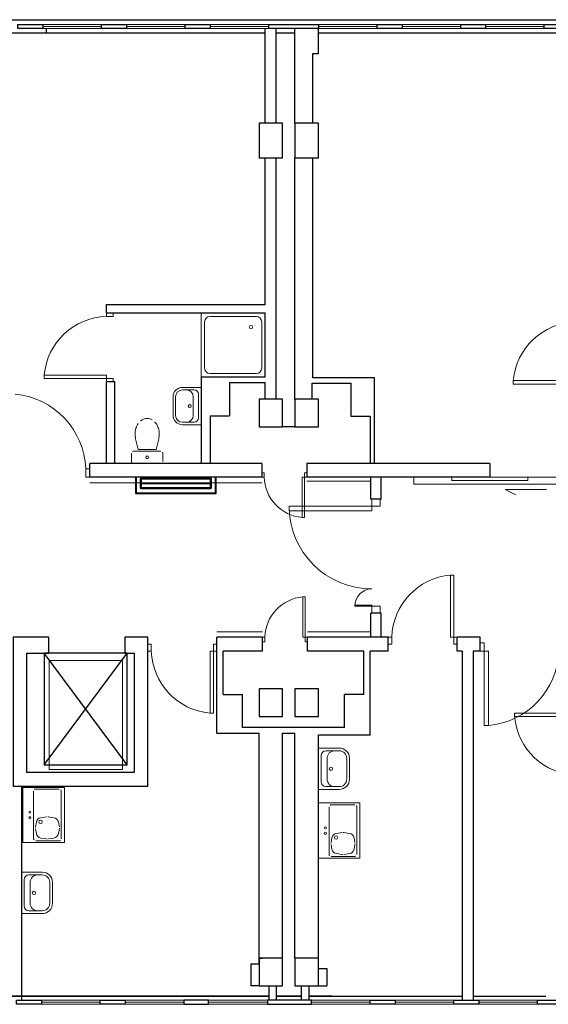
# Model space of a CAD drawing. Header units: millimetres. Extents: x 6612728327 to 6612744462, y 5733542327 to 5733552841.
# Tile 37 of 123: x 6612734967 to 6612735732, y 5733546298 to 5733547725. Entities that reach past the tile are written whole.
import ezdxf

# ---------------------------------------------------------------- set-up
doc = ezdxf.new("R2010")
doc.units = ezdxf.units.MM
doc.header["$MEASUREMENT"] = 0
doc.header["$XCLIPFRAME"] = 0
for name, color, linetype in [('!!!!_SCIANY GRUBE', 7, 'Continuous'), ('A-ARM', 7, 'Continuous'), ('dwa_barierki', 7, 'Continuous'), ('dwa_DRZWI', 7, 'Continuous'), ('INST_CO', 7, 'Continuous'), ('STOLARKAOKIENNA', 7, 'Continuous'), ('WIDOK', 7, 'Continuous'), ('WYPOSAZ', 7, 'Continuous')]:
    doc.layers.add(name, color=color, linetype=linetype)
picture_1 = doc.add_image_def('image1.jpg', size_in_pixel=(216, 320))

msp = doc.modelspace()

# ---------------------------------------------------------------- linework, layer by layer
at = {"layer": '!!!!_SCIANY GRUBE', "color": 7, "lineweight": 30}
for p, q in [((6612735005.516483, 5733547711.844687), (6612735005.516483, 5733547705.844687)), ((6612735005.516483, 5733547711.844687), (6612735005.516483, 5733547705.844687)), ((6612735322.516483, 5733547574.844686), (6612735322.516483, 5733547711.844687)), ((6612735322.516483, 5733547574.844686), (6612735322.516483, 5733547711.844687)), ((6612735338.516483, 5733547574.844686), (6612735338.516483, 5733547711.844687)), ((6612735338.516483, 5733547574.844686), (6612735338.516483, 5733547711.844687)), ((6612735365.516484, 5733547574.844686), (6612735365.516484, 5733547711.844687)), ((6612735365.516484, 5733547574.844686), (6612735365.516484, 5733547711.844687)), ((6612735399.516484, 5733547675.844687), (6612735399.516484, 5733547711.844687)), ((6612735399.516484, 5733547675.844687), (6612735399.516484, 5733547711.844687)), ((6612735005.516483, 5733547705.844687), (6612735015.516483, 5733547705.844687)), ((6612735005.516483, 5733547705.844687), (6612735015.516483, 5733547705.844687)), ((6612735391.516484, 5733547574.844686), (6612735391.516484, 5733547675.844687)), ((6612735391.516484, 5733547675.844687), (6612735399.516484, 5733547675.844687)), ((6612735391.516484, 5733547574.844686), (6612735391.516484, 5733547675.844687)), ((6612735391.516484, 5733547675.844687), (6612735399.516484, 5733547675.844687)), ((6612735322.516483, 5733547311.844687), (6612735322.516483, 5733547524.844686)), ((6612735322.516483, 5733547311.844687), (6612735322.516483, 5733547524.844686)), ((6612735338.516483, 5733547174.844686), (6612735338.516483, 5733547524.844686)), ((6612735338.516483, 5733547174.844686), (6612735338.516483, 5733547524.844686)), ((6612735365.516484, 5733547174.844686), (6612735365.516484, 5733547524.844686)), ((6612735365.516484, 5733547174.844686), (6612735365.516484, 5733547524.844686)), ((6612735391.516484, 5733547205.844686), (6612735391.516484, 5733547524.844686)), ((6612735391.516484, 5733547205.844686), (6612735391.516484, 5733547524.844686)), ((6612735322.516483, 5733547206.844686), (6612735322.516483, 5733547299.844687)), ((6612735322.516483, 5733547206.844686), (6612735322.516483, 5733547299.844687)), ((6612735229.516483, 5733547206.844686), (6612735229.516483, 5733547081.844686)), ((6612735322.516483, 5733547206.844686), (6612735229.516483, 5733547206.844686)), ((6612735229.516483, 5733547206.844686), (6612735229.516483, 5733547081.844686)), ((6612735322.516483, 5733547206.844686), (6612735229.516483, 5733547206.844686)), ((6612735270.516483, 5733547198.844687), (6612735270.516483, 5733547150.844686)), ((6612735270.516483, 5733547198.844687), (6612735322.516483, 5733547198.844687)), ((6612735270.516483, 5733547198.844687), (6612735270.516483, 5733547150.844686)), ((6612735270.516483, 5733547198.844687), (6612735322.516483, 5733547198.844687)), ((6612735322.516483, 5733547206.844686), (6612735285.516484, 5733547206.844686)), ((6612735322.516483, 5733547206.844686), (6612735285.516484, 5733547206.844686)), ((6612735322.516483, 5733547175.844686), (6612735322.516483, 5733547198.844687)), ((6612735322.516483, 5733547175.844686), (6612735322.516483, 5733547198.844687)), ((6612735390.516484, 5733547174.844686), (6612735390.516484, 5733547197.844686)), ((6612735390.516484, 5733547197.844686), (6612735446.277405, 5733547197.844686)), ((6612735390.516484, 5733547174.844686), (6612735390.516484, 5733547197.844686)), ((6612735390.516484, 5733547197.844686), (6612735446.277405, 5733547197.844686)), ((6612735480.516484, 5733547205.844686), (6612735391.516484, 5733547205.844686)), ((6612735434.516483, 5733547205.844686), (6612735391.516484, 5733547205.844686)), ((6612735480.516484, 5733547205.844686), (6612735391.516484, 5733547205.844686)), ((6612735434.516483, 5733547205.844686), (6612735391.516484, 5733547205.844686)), ((6612735446.277405, 5733547197.844686), (6612735446.277405, 5733547149.844686)), ((6612735446.277405, 5733547197.844686), (6612735446.277405, 5733547149.844686)), ((6612735480.516484, 5733547081.844686), (6612735480.516484, 5733547205.844686)), ((6612735480.516484, 5733547081.844686), (6612735480.516484, 5733547205.844686)), ((6612735242.516483, 5733547150.844686), (6612735242.516483, 5733547081.844686)), ((6612735242.516483, 5733547150.844686), (6612735270.516483, 5733547150.844686)), ((6612735242.516483, 5733547150.844686), (6612735242.516483, 5733547081.844686)), ((6612735242.516483, 5733547150.844686), (6612735270.516483, 5733547150.844686)), ((6612735474.277405, 5733547149.844686), (6612735446.277405, 5733547149.844686)), ((6612735474.277405, 5733547149.844686), (6612735446.277405, 5733547149.844686)), ((6612735474.277405, 5733547149.844686), (6612735474.277405, 5733547081.844686)), ((6612735474.277405, 5733547149.844686), (6612735474.277405, 5733547081.844686)), ((6612735475.516484, 5733547029.844685), (6612735475.516484, 5733547061.844686)), ((6612735490.516484, 5733547029.844685), (6612735490.516484, 5733547061.844686)), ((6612735475.516484, 5733546829.844686), (6612735475.516484, 5733546864.844685)), ((6612735490.516484, 5733546829.844686), (6612735490.516484, 5733546864.844685)), ((6612735252.516483, 5733546690.844685), (6612735252.516483, 5733546809.844685)), ((6612735252.516483, 5733546690.844685), (6612735252.516483, 5733546809.844685)), ((6612735261.755563, 5733546746.844685), (6612735261.755563, 5733546809.844685)), ((6612735261.755563, 5733546746.844685), (6612735261.755563, 5733546809.844685)), ((6612735465.308125, 5733546746.844685), (6612735465.308125, 5733546809.844685)), ((6612735465.308125, 5733546746.844685), (6612735465.308125, 5733546809.844685)), ((6612735474.516484, 5733546699.844685), (6612735474.516484, 5733546809.844685)), ((6612735474.516484, 5733546687.844686), (6612735474.516484, 5733546809.844685)), ((6612735607.516484, 5733546809.844685), (6612735607.516484, 5733546303.844685)), ((6612735607.516484, 5733546809.844685), (6612735607.516484, 5733546303.844685)), ((6612735623.516484, 5733546809.844685), (6612735623.516484, 5733546303.844685)), ((6612735623.516484, 5733546809.844685), (6612735623.516484, 5733546303.844685)), ((6612735261.755563, 5733546746.844685), (6612735289.755563, 5733546746.844685)), ((6612735261.755563, 5733546746.844685), (6612735289.755563, 5733546746.844685)), ((6612735289.755563, 5733546698.844686), (6612735289.755563, 5733546746.844685)), ((6612735289.755563, 5733546698.844686), (6612735289.755563, 5733546746.844685)), ((6612735437.308125, 5733546698.844686), (6612735437.308125, 5733546746.844685)), ((6612735465.308125, 5733546746.844685), (6612735437.308125, 5733546746.844685)), ((6612735437.308125, 5733546698.844686), (6612735437.308125, 5733546746.844685)), ((6612735465.308125, 5733546746.844685), (6612735437.308125, 5733546746.844685)), ((6612735437.308125, 5733546698.844686), (6612735289.755563, 5733546698.844686)), ((6612735437.308125, 5733546698.844686), (6612735289.755563, 5733546698.844686)), ((6612735252.516483, 5733546690.844685), (6612735313.516484, 5733546690.844685)), ((6612735252.516483, 5733546690.844685), (6612735313.516484, 5733546690.844685)), ((6612735347.516484, 5733546690.844685), (6612735365.516484, 5733546690.844685)), ((6612735347.516484, 5733546364.844685), (6612735347.516484, 5733546690.844685)), ((6612735347.516484, 5733546690.844685), (6612735365.516484, 5733546690.844685)), ((6612735347.516484, 5733546364.844685), (6612735347.516484, 5733546690.844685)), ((6612735365.516484, 5733546364.844685), (6612735365.516484, 5733546690.844685)), ((6612735365.516484, 5733546364.844685), (6612735365.516484, 5733546690.844685)), ((6612735474.516484, 5733546687.844686), (6612735399.516484, 5733546687.844686)), ((6612735474.516484, 5733546687.844686), (6612735399.516484, 5733546687.844686)), ((6612735301.516484, 5733546355.844685), (6612735301.516484, 5733546324.844684)), ((6612735313.516484, 5733546355.844685), (6612735301.516484, 5733546355.844685)), ((6612735301.516484, 5733546355.844685), (6612735301.516484, 5733546324.844684)), ((6612735313.516484, 5733546355.844685), (6612735301.516484, 5733546355.844685)), ((6612735313.516484, 5733546364.844685), (6612735318.516484, 5733546364.844685)), ((6612735313.516484, 5733546355.844685), (6612735313.516484, 5733546364.844685)), ((6612735313.516484, 5733546364.844685), (6612735318.516484, 5733546364.844685)), ((6612735313.516484, 5733546355.844685), (6612735313.516484, 5733546364.844685)), ((6612735399.516484, 5733546349.844685), (6612735411.516483, 5733546349.844685)), ((6612735399.516484, 5733546349.844685), (6612735411.516483, 5733546349.844685)), ((6612735411.516483, 5733546349.844685), (6612735411.516483, 5733546324.844684)), ((6612735411.516483, 5733546349.844685), (6612735411.516483, 5733546324.844684)), ((6612735313.516484, 5733546324.844684), (6612735301.516484, 5733546324.844684)), ((6612735313.516484, 5733546324.844684), (6612735301.516484, 5733546324.844684)), ((6612735327.516483, 5733546324.844684), (6612735327.516483, 5733546303.844685)), ((6612735327.516483, 5733546324.844684), (6612735327.516483, 5733546303.844685)), ((6612735338.516483, 5733546324.844684), (6612735338.516483, 5733546303.844685)), ((6612735338.516483, 5733546324.844684), (6612735338.516483, 5733546303.844685)), ((6612735374.516484, 5733546324.844684), (6612735374.516484, 5733546303.844685)), ((6612735374.516484, 5733546324.844684), (6612735374.516484, 5733546303.844685)), ((6612735385.516484, 5733546324.844684), (6612735385.516484, 5733546303.844685)), ((6612735385.516484, 5733546324.844684), (6612735385.516484, 5733546303.844685)), ((6612735399.516484, 5733546324.844684), (6612735411.516483, 5733546324.844684)), ((6612735399.516484, 5733546324.844684), (6612735411.516483, 5733546324.844684))]:
    msp.add_line(p, q, dxfattribs=at)
for points in [[(6612735000.516483, 5733547711.844687), (6612734964.516483, 5733547711.844687), (6612734964.516483, 5733547717.844687), (6612735000.516483, 5733547717.844687)], [(6612735000.516483, 5733547711.844687), (6612734964.516483, 5733547711.844687), (6612734964.516483, 5733547717.844687), (6612735000.516483, 5733547717.844687)], [(6612735121.516483, 5733547711.844687), (6612735085.516483, 5733547711.844687), (6612735085.516483, 5733547717.844687), (6612735121.516483, 5733547717.844687)], [(6612735121.516483, 5733547711.844687), (6612735085.516483, 5733547711.844687), (6612735085.516483, 5733547717.844687), (6612735121.516483, 5733547717.844687)], [(6612735242.516483, 5733547711.844687), (6612735206.516483, 5733547711.844687), (6612735206.516483, 5733547717.844687), (6612735242.516483, 5733547717.844687)], [(6612735242.516483, 5733547711.844687), (6612735206.516483, 5733547711.844687), (6612735206.516483, 5733547717.844687), (6612735242.516483, 5733547717.844687)], [(6612735399.516484, 5733547711.844687), (6612735327.516483, 5733547711.844687), (6612735327.516483, 5733547717.844687), (6612735399.516484, 5733547717.844687)], [(6612735399.516484, 5733547711.844687), (6612735327.516483, 5733547711.844687), (6612735327.516483, 5733547717.844687), (6612735399.516484, 5733547717.844687)], [(6612735520.516484, 5733547711.844687), (6612735484.516484, 5733547711.844687), (6612735484.516484, 5733547717.844687), (6612735520.516484, 5733547717.844687)], [(6612735520.516484, 5733547711.844687), (6612735484.516484, 5733547711.844687), (6612735484.516484, 5733547717.844687), (6612735520.516484, 5733547717.844687)], [(6612735641.516484, 5733547711.844687), (6612735605.516484, 5733547711.844687), (6612735605.516484, 5733547717.844687), (6612735641.516484, 5733547717.844687)], [(6612735641.516484, 5733547711.844687), (6612735605.516484, 5733547711.844687), (6612735605.516484, 5733547717.844687), (6612735641.516484, 5733547717.844687)], [(6612735762.516485, 5733547711.844687), (6612735726.516484, 5733547711.844687), (6612735726.516484, 5733547717.844687), (6612735762.516485, 5733547717.844687)], [(6612735762.516485, 5733547711.844687), (6612735726.516484, 5733547711.844687), (6612735726.516484, 5733547717.844687), (6612735762.516485, 5733547717.844687)], [(6612735313.516484, 5733547524.844686), (6612735347.516484, 5733547524.844686), (6612735347.516484, 5733547574.844686), (6612735313.516484, 5733547574.844686)], [(6612735313.516484, 5733547524.844686), (6612735347.516484, 5733547524.844686), (6612735347.516484, 5733547574.844686), (6612735313.516484, 5733547574.844686)], [(6612735365.516484, 5733547524.844686), (6612735399.516484, 5733547524.844686), (6612735399.516484, 5733547574.844686), (6612735365.516484, 5733547574.844686)], [(6612735365.516484, 5733547524.844686), (6612735399.516484, 5733547524.844686), (6612735399.516484, 5733547574.844686), (6612735365.516484, 5733547574.844686)], [(6612735313.516484, 5733547134.844686), (6612735347.516484, 5733547134.844686), (6612735347.516484, 5733547174.844686), (6612735313.516484, 5733547174.844686)], [(6612735313.516484, 5733547134.844686), (6612735347.516484, 5733547134.844686), (6612735347.516484, 5733547174.844686), (6612735313.516484, 5733547174.844686)], [(6612735365.516484, 5733547134.844686), (6612735399.516484, 5733547134.844686), (6612735399.516484, 5733547174.844686), (6612735365.516484, 5733547174.844686)], [(6612735365.516484, 5733547134.844686), (6612735399.516484, 5733547134.844686), (6612735399.516484, 5733547174.844686), (6612735365.516484, 5733547174.844686)], [(6612735119.016483, 5733546829.844686), (6612735119.016483, 5733546806.844686), (6612735132.516484, 5733546806.844686), (6612735132.516484, 5733546633.844685), (6612734977.516483, 5733546633.844685), (6612734977.516483, 5733546806.844686), (6612735009.016483, 5733546806.844686), (6612735009.016483, 5733546829.844686), (6612734957.516483, 5733546829.844686), (6612734957.516483, 5733546613.844686), (6612735152.516483, 5733546613.844686), (6612735152.516483, 5733546829.844686)], [(6612735313.516484, 5733546714.844685), (6612735347.516484, 5733546714.844685), (6612735347.516484, 5733546754.844686), (6612735313.516484, 5733546754.844686)], [(6612735313.516484, 5733546714.844685), (6612735347.516484, 5733546714.844685), (6612735347.516484, 5733546754.844686), (6612735313.516484, 5733546754.844686)], [(6612735365.516484, 5733546714.844685), (6612735399.516484, 5733546714.844685), (6612735399.516484, 5733546754.844686), (6612735365.516484, 5733546754.844686)], [(6612735365.516484, 5733546714.844685), (6612735399.516484, 5733546714.844685), (6612735399.516484, 5733546754.844686), (6612735365.516484, 5733546754.844686)], [(6612735313.516484, 5733546324.844684), (6612735347.516484, 5733546324.844684), (6612735347.516484, 5733546364.844685), (6612735313.516484, 5733546364.844685)], [(6612735313.516484, 5733546324.844684), (6612735347.516484, 5733546324.844684), (6612735347.516484, 5733546364.844685), (6612735313.516484, 5733546364.844685)], [(6612735365.516484, 5733546324.844684), (6612735399.516484, 5733546324.844684), (6612735399.516484, 5733546364.844685), (6612735365.516484, 5733546364.844685)], [(6612735365.516484, 5733546324.844684), (6612735399.516484, 5733546324.844684), (6612735399.516484, 5733546364.844685), (6612735365.516484, 5733546364.844685)], [(6612734962.516483, 5733546303.844685), (6612734998.516483, 5733546303.844685), (6612734998.516483, 5733546297.844685), (6612734962.516483, 5733546297.844685)], [(6612734962.516483, 5733546303.844685), (6612734998.516483, 5733546303.844685), (6612734998.516483, 5733546297.844685), (6612734962.516483, 5733546297.844685)], [(6612735083.516483, 5733546303.844685), (6612735119.516483, 5733546303.844685), (6612735119.516483, 5733546297.844685), (6612735083.516483, 5733546297.844685)], [(6612735083.516483, 5733546303.844685), (6612735119.516483, 5733546303.844685), (6612735119.516483, 5733546297.844685), (6612735083.516483, 5733546297.844685)], [(6612735240.516484, 5733546303.844685), (6612735204.516484, 5733546303.844685), (6612735204.516484, 5733546297.844685), (6612735240.516484, 5733546297.844685)], [(6612735240.516484, 5733546303.844685), (6612735204.516484, 5733546303.844685), (6612735204.516484, 5733546297.844685), (6612735240.516484, 5733546297.844685)], [(6612735389.516483, 5733546303.844685), (6612735325.516484, 5733546303.844685), (6612735325.516484, 5733546297.844685), (6612735389.516483, 5733546297.844685)], [(6612735389.516483, 5733546303.844685), (6612735325.516484, 5733546303.844685), (6612735325.516484, 5733546297.844685), (6612735389.516483, 5733546297.844685)], [(6612735474.516484, 5733546303.844685), (6612735510.516484, 5733546303.844685), (6612735510.516484, 5733546297.844685), (6612735474.516484, 5733546297.844685)], [(6612735474.516484, 5733546303.844685), (6612735510.516484, 5733546303.844685), (6612735510.516484, 5733546297.844685), (6612735474.516484, 5733546297.844685)], [(6612735595.516484, 5733546303.844685), (6612735631.516484, 5733546303.844685), (6612735631.516484, 5733546297.844685), (6612735595.516484, 5733546297.844685)], [(6612735595.516484, 5733546303.844685), (6612735631.516484, 5733546303.844685), (6612735631.516484, 5733546297.844685), (6612735595.516484, 5733546297.844685)], [(6612735716.516485, 5733546303.844685), (6612735752.516484, 5733546303.844685), (6612735752.516484, 5733546297.844685), (6612735716.516485, 5733546297.844685)], [(6612735716.516485, 5733546303.844685), (6612735752.516484, 5733546303.844685), (6612735752.516484, 5733546297.844685), (6612735716.516485, 5733546297.844685)]]:
    msp.add_lwpolyline(points, close=True, dxfattribs=at)
for points in [[(6612735092.516484, 5733547299.844686), (6612735092.516484, 5733547311.844687), (6612735322.516483, 5733547311.844687)], [(6612735092.516484, 5733547299.844686), (6612735322.516483, 5733547299.844686)], [(6612735092.516484, 5733547081.844686), (6612735092.516484, 5733547199.844686)], [(6612735104.516483, 5733547199.844686), (6612735092.516484, 5733547199.844686)], [(6612735104.516483, 5733547081.844686), (6612735104.516483, 5733547199.844686)], [(6612735365.516484, 5733547134.844686), (6612735347.516484, 5733547134.844686)], [(6612735317.516484, 5733547081.844686), (6612735068.516483, 5733547081.844686)], [(6612735068.516483, 5733547061.844686), (6612735068.516483, 5733547081.844686)], [(6612735317.516484, 5733547081.844686), (6612735317.516484, 5733547061.844686)], [(6612735647.516484, 5733547081.844686), (6612735382.516484, 5733547081.844686)], [(6612735382.516484, 5733547081.844686), (6612735382.516484, 5733547061.844686)], [(6612735647.516484, 5733547081.844686), (6612735647.516484, 5733547061.844686)], [(6612735317.516484, 5733547061.844686), (6612735068.516483, 5733547061.844686)], [(6612735647.516484, 5733547061.844686), (6612735475.516484, 5733547061.844686), (6612735382.516484, 5733547061.844686)], [(6612735647.516484, 5733547061.844686), (6612735575.516484, 5733547061.844686)], [(6612735490.516484, 5733547029.844685), (6612735475.516484, 5733547029.844685)], [(6612735490.516484, 5733546864.844685), (6612735475.516484, 5733546864.844685)], [(6612735318.516484, 5733546829.844686), (6612735252.516483, 5733546829.844686)], [(6612735252.516483, 5733546809.844685), (6612735252.516483, 5733546829.844686)], [(6612735318.516484, 5733546809.844685), (6612735318.516484, 5733546829.844686)], [(6612735500.516484, 5733546829.844686), (6612735383.516483, 5733546829.844686)], [(6612735383.516483, 5733546809.844685), (6612735383.516483, 5733546829.844686)], [(6612735500.516484, 5733546809.844685), (6612735500.516484, 5733546829.844686)], [(6612735633.516484, 5733546829.844686), (6612735600.516484, 5733546829.844686)], [(6612735600.516484, 5733546809.844685), (6612735600.516484, 5733546829.844686)], [(6612735633.516484, 5733546809.844685), (6612735633.516484, 5733546829.844686)], [(6612735318.516484, 5733546809.844685), (6612735261.755563, 5733546809.844685)], [(6612735465.308125, 5733546809.844685), (6612735383.516483, 5733546809.844685)], [(6612735500.516484, 5733546809.844685), (6612735474.516484, 5733546809.844685)], [(6612735607.516484, 5733546809.844685), (6612735600.516484, 5733546809.844685)], [(6612735633.516484, 5733546809.844685), (6612735623.516484, 5733546809.844685)], [(6612735313.516484, 5733546364.844685), (6612735313.516484, 5733546690.844685)], [(6612735399.516484, 5733546364.844685), (6612735399.516484, 5733546687.844686)], [(6612734969.516504, 5733546613.844686), (6612734969.516504, 5733546303.844685)]]:
    msp.add_lwpolyline(points, dxfattribs=at)
at = {"layer": 'A-ARM', "color": 7, "lineweight": 18}
for p, q in [((6612735229.516483, 5733547206.844686), (6612735229.516483, 5733547299.844686)), ((6612735229.516483, 5733547299.844686), (6612735322.516483, 5733547299.844686)), ((6612735242.433151, 5733547294.67802), (6612735309.599817, 5733547294.67802)), ((6612735322.516483, 5733547299.844686), (6612735322.516483, 5733547206.844686)), ((6612735234.683151, 5733547219.761352), (6612735234.683151, 5733547286.92802)), ((6612735317.349817, 5733547286.92802), (6612735317.349817, 5733547219.761352)), ((6612735309.599817, 5733547212.011353), (6612735242.433151, 5733547212.011353)), ((6612735322.516483, 5733547206.844686), (6612735229.516483, 5733547206.844686)), ((6612735134.809322, 5733547117.561131), (6612735138.443018, 5733547101.827718)), ((6612735168.223645, 5733547117.561131), (6612735164.589951, 5733547101.827718)), ((6612735129.016483, 5733547096.844686), (6612735129.016483, 5733547084.344686)), ((6612735171.516484, 5733547099.344686), (6612735131.516484, 5733547099.344686)), ((6612735138.443018, 5733547101.827718), (6612735164.589951, 5733547101.827718)), ((6612735174.016483, 5733547084.344686), (6612735174.016483, 5733547096.844686)), ((6612735131.516484, 5733547081.844686), (6612735171.516484, 5733547081.844686)), ((6612734971.685045, 5733546612.271365), (6612734971.685045, 5733546532.271364)), ((6612735031.685045, 5733546612.271365), (6612734971.685045, 5733546612.271365)), ((6612734990.185045, 5733546609.771364), (6612735024.185045, 5733546609.771364)), ((6612735031.685045, 5733546532.271364), (6612735031.685045, 5733546612.271365)), ((6612734987.185045, 5733546606.771365), (6612734987.185045, 5733546537.771364)), ((6612735027.185045, 5733546606.771365), (6612735027.185045, 5733546537.771364)), ((6612735399.516484, 5733546589.645539), (6612735399.516484, 5733546509.645539)), ((6612735459.516484, 5733546589.645539), (6612735399.516484, 5733546589.645539)), ((6612735415.016484, 5733546584.145539), (6612735415.016484, 5733546515.145539)), ((6612735418.016483, 5733546587.145539), (6612735452.016483, 5733546587.145539)), ((6612735455.016484, 5733546584.145539), (6612735455.016484, 5733546515.145539)), ((6612735459.516484, 5733546509.645539), (6612735459.516484, 5733546589.645539)), ((6612735005.869854, 5733546569.552166), (6612734997.734417, 5733546568.19626)), ((6612734999.121836, 5733546568.427496), (6612734999.12176, 5733546568.427485)), ((6612735016.635673, 5733546568.19626), (6612735008.500237, 5733546569.552166)), ((6612734991.178651, 5733546561.736193), (6612734989.945242, 5733546554.952448)), ((6612734989.945242, 5733546552.090281), (6612734991.178651, 5733546545.306538)), ((6612735024.424849, 5733546554.952448), (6612735023.191441, 5733546561.736193)), ((6612735023.191441, 5733546545.306538), (6612735024.424849, 5733546552.090281)), ((6612734997.734417, 5733546538.84647), (6612735005.869854, 5733546537.490563)), ((6612735008.500237, 5733546537.490563), (6612735016.635673, 5733546538.84647)), ((6612735419.01009, 5733546539.110367), (6612735417.776681, 5733546532.326623)), ((6612735433.701292, 5733546546.926341), (6612735425.565856, 5733546545.570435)), ((6612735426.953275, 5733546545.801671), (6612735426.953199, 5733546545.801659)), ((6612735444.467112, 5733546545.570435), (6612735436.331676, 5733546546.926341)), ((6612735452.256288, 5733546532.326623), (6612735451.022879, 5733546539.110367)), ((6612734971.685045, 5733546532.271364), (6612735031.685045, 5733546532.271364)), ((6612734990.185045, 5733546534.771365), (6612735024.185045, 5733546534.771365)), ((6612735417.776681, 5733546529.464457), (6612735419.01009, 5733546522.680712)), ((6612735451.022879, 5733546522.680712), (6612735452.256288, 5733546529.464457)), ((6612735399.516484, 5733546509.645539), (6612735459.516484, 5733546509.645539)), ((6612735418.016483, 5733546512.145539), (6612735452.016483, 5733546512.145539)), ((6612735425.565856, 5733546516.220644), (6612735433.701292, 5733546514.864738)), ((6612735436.331676, 5733546514.864738), (6612735444.467112, 5733546516.220644))]:
    msp.add_line(p, q, dxfattribs=at)
for centre, radius in [((6612735301.849817, 5733547279.17802), 2.583333), ((6612735151.516483, 5733547090.594686), 1.959449), ((6612734981.685045, 5733546576.271364), 1.5), ((6612734981.685045, 5733546568.271365), 1.5), ((6612734997.185045, 5733546562.271365), 2.5), ((6612735409.516484, 5733546553.645539), 1.5), ((6612735409.516484, 5733546545.645539), 1.5), ((6612735425.016484, 5733546539.645539), 2.5)]:
    msp.add_circle(centre, radius, dxfattribs=at)
for centre, radius, start, end in [((6612735242.433151, 5733547286.928019), 7.750001, 90, 180), ((6612735309.599817, 5733547286.928019), 7.75, 0, 90), ((6612735242.433151, 5733547219.761353), 7.750001, 180, 270), ((6612735309.599817, 5733547219.761353), 7.75, 270, 0), ((6612735157.575465, 5733547126.077759), 23.307979, 144.462385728, 163.518321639), ((6612735153.865435, 5733547128.727777), 18.748712, 120.109375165, 144.462385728), ((6612735151.516484, 5733547132.778401), 14.066284, 90, 120.109375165), ((6612735151.516483, 5733547132.778401), 14.066284, 59.890624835, 90), ((6612735149.167532, 5733547128.727777), 18.748712, 35.537614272, 59.890624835), ((6612735145.457502, 5733547126.077759), 23.307979, 16.481678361, 35.537614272), ((6612735163.433071, 5733547124.344685), 29.416588, 163.518321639, 180), ((6612735163.433072, 5733547124.344686), 29.416589, 180, 193.332380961), ((6612735139.599896, 5733547124.344685), 29.416587, 0, 16.481678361), ((6612735139.599895, 5733547124.344686), 29.416588, 346.667619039, 0), ((6612735131.516483, 5733547096.844686), 2.5, 90, 180), ((6612735171.516484, 5733547096.844686), 2.499999, 0, 90), ((6612735131.516485, 5733547084.344687), 2.500001, 180, 270), ((6612735171.516483, 5733547084.344686), 2.5, 270, 0), ((6612734990.185044, 5733546606.771365), 2.999999, 90, 180), ((6612735024.185046, 5733546606.771365), 3, 0, 90), ((6612735418.016483, 5733546584.14554), 2.999999, 90, 180), ((6612735452.016484, 5733546584.145539), 3, 0, 90), ((6612734999.049609, 5733546560.30511), 7.999999, 99.462052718, 169.695397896), ((6612735007.185045, 5733546561.661015), 8.000001, 80.537947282, 99.462052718), ((6612735015.320481, 5733546560.305109), 8, 10.304602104, 80.537947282), ((6612734997.816201, 5733546553.521365), 8, 169.695397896, 190.304602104), ((6612735016.553889, 5733546553.521365), 8, 349.695397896, 10.304602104), ((6612734990.185044, 5733546537.771364), 2.999999, 180, 270), ((6612734999.049609, 5733546546.73762), 7.999999, 190.304602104, 260.537947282), ((6612735007.185045, 5733546545.381715), 8, 260.537947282, 279.462052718), ((6612735015.320481, 5733546546.73762), 8, 279.462052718, 349.695397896), ((6612735024.185046, 5733546537.771364), 3, 270, 0), ((6612735426.881049, 5733546537.679283), 8.000001, 99.462052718, 169.694860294), ((6612735435.016484, 5733546539.035189), 8.000001, 80.537947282, 99.462052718), ((6612735443.151919, 5733546537.679283), 8, 10.305139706, 80.537947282), ((6612735425.64764, 5733546530.895539), 8, 169.695397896, 190.304602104), ((6612735426.881049, 5733546524.111795), 8, 190.305139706, 260.537947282), ((6612735443.151919, 5733546524.111795), 8, 279.462052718, 349.694860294), ((6612735444.385328, 5733546530.895539), 8, 349.695397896, 10.304602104), ((6612735418.016483, 5733546515.145538), 2.999999, 180, 270), ((6612735435.016484, 5733546522.755889), 8, 260.537947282, 279.462052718), ((6612735452.016484, 5733546515.145539), 3, 270, 0)]:
    msp.add_arc(centre, radius, start, end, dxfattribs=at)
at = {"layer": 'dwa_barierki', "color": 7, "lineweight": 18}
for points in [[(6612735317.516484, 5733547053.844566), (6612735068.516483, 5733547053.844554)], [(6612735475.516484, 5733547055.844686), (6612735382.516484, 5733547055.844449)], [(6612735318.516484, 5733546837.844884), (6612735252.516483, 5733546837.844884)], [(6612735475.516484, 5733546837.844685), (6612735383.516483, 5733546837.844801)]]:
    msp.add_lwpolyline(points, dxfattribs=at)
at = {"layer": 'dwa_DRZWI', "color": 7, "lineweight": 20}
for p, q in [((6612735357.040933, 5733547019.844255), (6612735477.016484, 5733547019.844686)), ((6612735477.016507, 5733547013.179378), (6612735357.040933, 5733547013.178947)), ((6612735477.016484, 5733547019.844686), (6612735477.016507, 5733547013.179378)), ((6612735477.016489, 5733546876.278232), (6612735452.037881, 5733546876.27832)), ((6612735452.037881, 5733546874.89062), (6612735477.016484, 5733546874.890531)), ((6612735477.016484, 5733546874.890531), (6612735477.016489, 5733546876.278232))]:
    msp.add_line(p, q, dxfattribs=at)
for points in [[(6612735092.516653, 5733547294.844687), (6612735102.516653, 5733547294.844668), (6612735102.516663, 5733547299.844668), (6612735092.516663, 5733547299.844686)], [(6612735002.472896, 5733547204.844847), (6612735092.516493, 5733547204.844687), (6612735092.516501, 5733547209.844687), (6612735002.472904, 5733547209.844847)], [(6612735092.516484, 5733547199.844686), (6612735102.516483, 5733547199.844667), (6612735102.516492, 5733547204.844667), (6612735092.516493, 5733547204.844687)], [(6612735681.472717, 5733547196.844847), (6612735771.516315, 5733547196.844686), (6612735771.516323, 5733547201.844686), (6612735681.472727, 5733547201.844847)], [(6612735062.516505, 5733547073.844694), (6612735062.516483, 5733547061.844694), (6612735068.516483, 5733547061.844684), (6612735068.516505, 5733547073.844684)], [(6612735320.766484, 5733547061.84456), (6612735320.766495, 5733547068.344561), (6612735317.516495, 5733547068.344565), (6612735317.516484, 5733547061.844565)], [(6612735382.516484, 5733547061.844449), (6612735382.516496, 5733547068.344449), (6612735379.266496, 5733547068.344455), (6612735379.266484, 5733547061.844456)], [(6612735379.266379, 5733547003.316117), (6612735379.266484, 5733547061.844456), (6612735376.016484, 5733547061.844461), (6612735376.016379, 5733547003.316123)], [(6612735762.516485, 5733547061.844686), (6612735537.516484, 5733547061.844686), (6612735537.516484, 5733547051.844687), (6612735762.516485, 5733547051.844687)], [(6612735702.516484, 5733547056.844686), (6612735592.516485, 5733547056.844686), (6612735592.516485, 5733547061.844686), (6612735702.516484, 5733547061.844686)], [(6612735489.016484, 5733547019.844686), (6612735477.016484, 5733547019.844686), (6612735477.016484, 5733547029.844685), (6612735489.016484, 5733547029.844685)], [(6612735595.516323, 5733546919.88828), (6612735595.516484, 5733546829.844683), (6612735590.516484, 5733546829.844674), (6612735590.516323, 5733546919.888271)], [(6612735380.266379, 5733546888.373135), (6612735380.266483, 5733546829.844795), (6612735377.016483, 5733546829.84479), (6612735377.016379, 5733546888.373129)], [(6612735489.016484, 5733546864.844685), (6612735477.016484, 5733546864.844685), (6612735477.016484, 5733546874.844686), (6612735489.016484, 5733546874.844686)], [(6612735321.766484, 5733546829.844691), (6612735321.766496, 5733546823.344691), (6612735318.516495, 5733546823.344686), (6612735318.516484, 5733546829.844686)], [(6612735383.516483, 5733546829.844801), (6612735383.516496, 5733546823.344802), (6612735380.266496, 5733546823.344795), (6612735380.266483, 5733546829.844795)], [(6612735505.516484, 5733546829.844522), (6612735505.516502, 5733546819.844522), (6612735500.516502, 5733546819.844514), (6612735500.516484, 5733546829.844513)], [(6612735600.516484, 5733546829.844692), (6612735600.516502, 5733546819.844692), (6612735595.516502, 5733546819.844683), (6612735595.516484, 5733546829.844683)], [(6612735157.516483, 5733546809.844862), (6612735157.516501, 5733546819.844862), (6612735152.516501, 5733546819.844872), (6612735152.516483, 5733546809.844872)], [(6612735247.516322, 5733546719.801104), (6612735247.516483, 5733546809.844701), (6612735242.516483, 5733546809.84471), (6612735242.516322, 5733546719.801112)], [(6612735252.516483, 5733546809.844691), (6612735252.516502, 5733546819.844692), (6612735247.516501, 5733546819.844701), (6612735247.516483, 5733546809.844701)], [(6612735633.516484, 5733546809.844921), (6612735633.516462, 5733546821.844921), (6612735639.516462, 5733546821.844932), (6612735639.516484, 5733546809.844932)], [(6612735639.516678, 5733546701.792616), (6612735639.516484, 5733546809.844932), (6612735645.516484, 5733546809.844943), (6612735645.516678, 5733546701.792625)], [(6612735683.472897, 5733546719.844975), (6612735773.516493, 5733546719.845136), (6612735773.516502, 5733546714.845136), (6612735683.472905, 5733546714.844975)]]:
    msp.add_lwpolyline(points, close=True, dxfattribs=at)
for points in [[(6612735685.059189, 5733547036.16297), (6612735669.667656, 5733547043.940591), (6612735729.711248, 5733547043.940591)], [(6612735357.040933, 5733547013.178947), (6612735357.040933, 5733547019.844255)], [(6612735452.037881, 5733546876.27832), (6612735452.037881, 5733546874.89062)]]:
    msp.add_lwpolyline(points, dxfattribs=at)
for centre, radius, start, end in [((6612735095.609822, 5733547201.370454), 93.525397, 91.895317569, 174.762977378), ((6612735774.609643, 5733547193.370454), 93.525396, 91.895317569, 174.762977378), ((6612734950.347426, 5733547070.132893), 112.230476, 1.895317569, 84.762977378), ((6612735381.524734, 5733547063.85512), 60.791508, 181.895317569, 264.762977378), ((6612735477.016484, 5733547019.844686), 119.975551, 180, 270), ((6612735598.990717, 5733546826.751354), 93.525397, 95.237022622, 178.104682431), ((6612735477.016485, 5733546874.890531), 24.978604, 90, 180), ((6612735382.524735, 5733546827.834131), 60.791508, 95.237022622, 178.104682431), ((6612735250.990715, 5733546812.93803), 93.525396, 181.895317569, 264.762977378), ((6612735635.347405, 5733546813.556927), 112.230476, 275.237022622, 358.104682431), ((6612735776.609822, 5733546723.319367), 93.525396, 185.237022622, 268.104682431)]:
    msp.add_arc(centre, radius, start, end, dxfattribs=at)
at = {"layer": 'INST_CO', "color": 7, "lineweight": 40}
for points in [[(6612735135.210861, 5733547061.844449), (6612735135.210861, 5733547038.844885), (6612735250.822105, 5733547038.844885), (6612735250.822105, 5733547061.844449)], [(6612735142.210862, 5733547052.954195), (6612735142.210862, 5733547060.063505), (6612735243.822104, 5733547060.063505), (6612735243.822104, 5733547045.844885), (6612735142.210862, 5733547045.844885), (6612735142.210862, 5733547052.954195), (6612735243.822104, 5733547052.954195)], [(6612735142.210862, 5733547060.063505), (6612735142.210862, 5733547045.844885), (6612735243.822104, 5733547045.844885), (6612735243.822104, 5733547060.063505)]]:
    msp.add_lwpolyline(points, dxfattribs=at)
at = {"layer": 'STOLARKAOKIENNA', "color": 7, "lineweight": 18}
for p, q in [((6612735085.516483, 5733547717.844687), (6612735000.516483, 5733547717.844687)), ((6612735085.516483, 5733547717.844687), (6612735000.516483, 5733547717.844687)), ((6612735085.516483, 5733547714.844687), (6612735000.516483, 5733547714.844687)), ((6612735085.516483, 5733547714.844687), (6612735000.516483, 5733547714.844687)), ((6612735085.516483, 5733547711.844687), (6612735000.516483, 5733547711.844687)), ((6612735085.516483, 5733547711.844687), (6612735000.516483, 5733547711.844687)), ((6612735206.516483, 5733547717.844687), (6612735121.516483, 5733547717.844687)), ((6612735206.516483, 5733547717.844687), (6612735121.516483, 5733547717.844687)), ((6612735206.516483, 5733547714.844687), (6612735121.516483, 5733547714.844687)), ((6612735206.516483, 5733547714.844687), (6612735121.516483, 5733547714.844687)), ((6612735206.516483, 5733547711.844687), (6612735121.516483, 5733547711.844687)), ((6612735206.516483, 5733547711.844687), (6612735121.516483, 5733547711.844687)), ((6612735327.516483, 5733547717.844687), (6612735242.516483, 5733547717.844687)), ((6612735327.516483, 5733547717.844687), (6612735242.516483, 5733547717.844687)), ((6612735327.516483, 5733547714.844687), (6612735242.516483, 5733547714.844687)), ((6612735327.516483, 5733547714.844687), (6612735242.516483, 5733547714.844687)), ((6612735327.516483, 5733547711.844687), (6612735242.516483, 5733547711.844687)), ((6612735327.516483, 5733547711.844687), (6612735242.516483, 5733547711.844687)), ((6612735484.516484, 5733547717.844687), (6612735399.516484, 5733547717.844687)), ((6612735484.516484, 5733547717.844687), (6612735399.516484, 5733547717.844687)), ((6612735484.516484, 5733547714.844687), (6612735399.516484, 5733547714.844687)), ((6612735484.516484, 5733547714.844687), (6612735399.516484, 5733547714.844687)), ((6612735484.516484, 5733547711.844687), (6612735399.516484, 5733547711.844687)), ((6612735484.516484, 5733547711.844687), (6612735399.516484, 5733547711.844687)), ((6612735605.516484, 5733547717.844687), (6612735520.516484, 5733547717.844687)), ((6612735605.516484, 5733547717.844687), (6612735520.516484, 5733547717.844687)), ((6612735605.516484, 5733547714.844687), (6612735520.516484, 5733547714.844687)), ((6612735605.516484, 5733547714.844687), (6612735520.516484, 5733547714.844687)), ((6612735605.516484, 5733547711.844687), (6612735520.516484, 5733547711.844687)), ((6612735605.516484, 5733547711.844687), (6612735520.516484, 5733547711.844687)), ((6612735726.516484, 5733547717.844687), (6612735641.516484, 5733547717.844687)), ((6612735726.516484, 5733547717.844687), (6612735641.516484, 5733547717.844687)), ((6612735726.516484, 5733547714.844687), (6612735641.516484, 5733547714.844687)), ((6612735726.516484, 5733547714.844687), (6612735641.516484, 5733547714.844687)), ((6612735726.516484, 5733547711.844687), (6612735641.516484, 5733547711.844687)), ((6612735726.516484, 5733547711.844687), (6612735641.516484, 5733547711.844687)), ((6612734998.516483, 5733546303.844685), (6612735083.516483, 5733546303.844685)), ((6612734998.516483, 5733546303.844685), (6612735083.516483, 5733546303.844685)), ((6612734998.516483, 5733546300.844685), (6612735083.516483, 5733546300.844685)), ((6612734998.516483, 5733546300.844685), (6612735083.516483, 5733546300.844685)), ((6612734998.516483, 5733546297.844685), (6612735083.516483, 5733546297.844685)), ((6612734998.516483, 5733546297.844685), (6612735083.516483, 5733546297.844685)), ((6612735204.516484, 5733546303.844685), (6612735119.516483, 5733546303.844685)), ((6612735204.516484, 5733546303.844685), (6612735119.516483, 5733546303.844685)), ((6612735204.516484, 5733546300.844685), (6612735119.516483, 5733546300.844685)), ((6612735204.516484, 5733546300.844685), (6612735119.516483, 5733546300.844685)), ((6612735204.516484, 5733546297.844685), (6612735119.516483, 5733546297.844685)), ((6612735204.516484, 5733546297.844685), (6612735119.516483, 5733546297.844685)), ((6612735325.516484, 5733546303.844685), (6612735240.516484, 5733546303.844685)), ((6612735325.516484, 5733546303.844685), (6612735240.516484, 5733546303.844685)), ((6612735325.516484, 5733546300.844685), (6612735240.516484, 5733546300.844685)), ((6612735325.516484, 5733546300.844685), (6612735240.516484, 5733546300.844685)), ((6612735325.516484, 5733546297.844685), (6612735240.516484, 5733546297.844685)), ((6612735325.516484, 5733546297.844685), (6612735240.516484, 5733546297.844685)), ((6612735389.516483, 5733546303.844685), (6612735474.516484, 5733546303.844685)), ((6612735389.516483, 5733546303.844685), (6612735474.516484, 5733546303.844685)), ((6612735389.516483, 5733546300.844685), (6612735474.516484, 5733546300.844685)), ((6612735389.516483, 5733546300.844685), (6612735474.516484, 5733546300.844685)), ((6612735389.516483, 5733546297.844685), (6612735474.516484, 5733546297.844685)), ((6612735389.516483, 5733546297.844685), (6612735474.516484, 5733546297.844685)), ((6612735510.516484, 5733546303.844685), (6612735595.516484, 5733546303.844685)), ((6612735510.516484, 5733546303.844685), (6612735595.516484, 5733546303.844685)), ((6612735510.516484, 5733546300.844685), (6612735595.516484, 5733546300.844685)), ((6612735510.516484, 5733546300.844685), (6612735595.516484, 5733546300.844685)), ((6612735510.516484, 5733546297.844685), (6612735595.516484, 5733546297.844685)), ((6612735510.516484, 5733546297.844685), (6612735595.516484, 5733546297.844685)), ((6612735631.516484, 5733546303.844685), (6612735716.516485, 5733546303.844685)), ((6612735631.516484, 5733546303.844685), (6612735716.516485, 5733546303.844685)), ((6612735631.516484, 5733546300.844685), (6612735716.516485, 5733546300.844685)), ((6612735631.516484, 5733546300.844685), (6612735716.516485, 5733546300.844685)), ((6612735631.516484, 5733546297.844685), (6612735716.516485, 5733546297.844685)), ((6612735631.516484, 5733546297.844685), (6612735716.516485, 5733546297.844685))]:
    msp.add_line(p, q, dxfattribs=at)
at = {"layer": 'WIDOK', "color": 7}
for p, q in [((6612731344.516478, 5733547724.844687), (6612743410.516496, 5733547724.844687)), ((6612731344.516478, 5733547724.844687), (6612743413.516496, 5733547724.844687)), ((6612733548.516481, 5733547705.844687), (6612735322.516483, 5733547705.844687)), ((6612733548.516481, 5733547705.844687), (6612735322.516483, 5733547705.844687)), ((6612735338.516483, 5733547705.844687), (6612735365.516484, 5733547705.844687)), ((6612735338.516483, 5733547705.844687), (6612735365.516484, 5733547705.844687)), ((6612735399.516484, 5733547705.844687), (6612735971.516485, 5733547705.844687)), ((6612735399.516484, 5733547705.844687), (6612735971.516485, 5733547705.844687)), ((6612735002.516483, 5733546644.844685), (6612735122.516483, 5733546806.844686)), ((6612734756.516483, 5733546309.844685), (6612735078.516483, 5733546309.844685)), ((6612735078.516483, 5733546309.844685), (6612734756.516483, 5733546309.844685)), ((6612734756.516483, 5733546309.844685), (6612735078.516483, 5733546309.844685)), ((6612735078.516483, 5733546309.844685), (6612734756.516483, 5733546309.844685)), ((6612735006.516483, 5733546309.844685), (6612735327.516483, 5733546309.844685)), ((6612735327.516483, 5733546309.844685), (6612735006.516483, 5733546309.844685)), ((6612735006.516483, 5733546309.844685), (6612735327.516483, 5733546309.844685)), ((6612735327.516483, 5733546309.844685), (6612735006.516483, 5733546309.844685)), ((6612735338.516483, 5733546309.844685), (6612735374.516484, 5733546309.844685)), ((6612735374.516484, 5733546309.844685), (6612735338.516483, 5733546309.844685)), ((6612735338.516483, 5733546309.844685), (6612735374.516484, 5733546309.844685)), ((6612735374.516484, 5733546309.844685), (6612735338.516483, 5733546309.844685)), ((6612735385.516484, 5733546309.844685), (6612735607.516484, 5733546309.844685)), ((6612735419.516484, 5733546309.844685), (6612735385.516484, 5733546309.844685)), ((6612735385.516484, 5733546309.844685), (6612735607.516484, 5733546309.844685)), ((6612735419.516484, 5733546309.844685), (6612735385.516484, 5733546309.844685)), ((6612735623.516484, 5733546309.844685), (6612735728.516485, 5733546309.844685)), ((6612735623.516484, 5733546309.844685), (6612735728.516485, 5733546309.844685))]:
    msp.add_line(p, q, dxfattribs=at)
msp.add_lwpolyline([(6612735122.516483, 5733546644.844685), (6612735122.516483, 5733546806.844686), (6612735002.516483, 5733546806.844686), (6612735002.516483, 5733546644.844685)], close=True, dxfattribs=at)
msp.add_lwpolyline([(6612735122.516483, 5733546644.844685), (6612735002.516483, 5733546806.844686)], dxfattribs=at)
at = {"layer": 'WYPOSAZ', "color": 7, "lineweight": 18}
for p, q in [((6612735229.516483, 5733547191.844686), (6612735202.516483, 5733547191.844686)), ((6612735219.616484, 5733547188.244685), (6612735202.516483, 5733547188.244685)), ((6612735225.916484, 5733547147.744685), (6612735225.916484, 5733547181.944686)), ((6612735229.516483, 5733547137.844686), (6612735229.516483, 5733547191.844686)), ((6612735189.016484, 5733547151.344686), (6612735189.016484, 5733547178.344686)), ((6612735192.616484, 5733547151.344686), (6612735192.616484, 5733547178.344686)), ((6612735218.247952, 5733547151.344686), (6612735218.247952, 5733547178.344686)), ((6612735219.616484, 5733547141.444686), (6612735202.516483, 5733547141.444686)), ((6612735229.516483, 5733547137.844686), (6612735202.516483, 5733547137.844686)), ((6612735399.516484, 5733546669.299389), (6612735399.516484, 5733546609.29939)), ((6612735399.516484, 5733546669.299389), (6612735429.516484, 5733546669.299389)), ((6612735399.516484, 5733546669.299389), (6612735399.516484, 5733546609.29939)), ((6612735399.516484, 5733546669.299389), (6612735429.516484, 5733546669.299389)), ((6612735410.516484, 5733546665.29939), (6612735429.516484, 5733546665.29939)), ((6612735410.516484, 5733546665.29939), (6612735429.516484, 5733546665.29939)), ((6612735403.516484, 5733546658.299389), (6612735403.516484, 5733546620.29939)), ((6612735403.516484, 5733546658.299389), (6612735403.516484, 5733546620.29939)), ((6612735412.037074, 5733546654.29939), (6612735412.037074, 5733546624.299389)), ((6612735412.037074, 5733546654.29939), (6612735412.037074, 5733546624.299389)), ((6612735440.516483, 5733546654.29939), (6612735440.516483, 5733546624.299389)), ((6612735440.516483, 5733546654.29939), (6612735440.516483, 5733546624.299389)), ((6612735444.516484, 5733546654.29939), (6612735444.516484, 5733546624.299389)), ((6612735444.516484, 5733546654.29939), (6612735444.516484, 5733546624.299389)), ((6612735399.516484, 5733546609.29939), (6612735429.516484, 5733546609.29939)), ((6612735399.516484, 5733546609.29939), (6612735429.516484, 5733546609.29939)), ((6612735410.516484, 5733546613.299389), (6612735429.516484, 5733546613.299389)), ((6612735410.516484, 5733546613.299389), (6612735429.516484, 5733546613.299389)), ((6612734969.516504, 5733546489.344686), (6612734969.516504, 5733546429.344685)), ((6612734969.516504, 5733546489.344686), (6612734999.516505, 5733546489.344686)), ((6612734980.516504, 5733546485.344685), (6612734999.516505, 5733546485.344685)), ((6612734973.516505, 5733546478.344685), (6612734973.516505, 5733546440.344685)), ((6612734982.037094, 5733546474.344685), (6612734982.037094, 5733546444.344685)), ((6612735010.516505, 5733546474.344685), (6612735010.516505, 5733546444.344685)), ((6612735014.516504, 5733546474.344685), (6612735014.516504, 5733546444.344685)), ((6612734969.516504, 5733546429.344685), (6612734999.516505, 5733546429.344685)), ((6612734980.516504, 5733546433.344685), (6612734999.516505, 5733546433.344685))]:
    msp.add_line(p, q, dxfattribs=at)
for centre, radius in [((6612735213.236067, 5733547164.844686), 2.208246), ((6612735417.605837, 5733546639.299389), 2.453607), ((6612735417.605837, 5733546639.299389), 2.453607), ((6612734987.605858, 5733546459.344685), 2.453607)]:
    msp.add_circle(centre, radius, dxfattribs=at)
for centre, radius, start, end in [((6612735202.516483, 5733547178.344687), 13.499999, 90, 180), ((6612735202.516483, 5733547178.344686), 9.9, 90, 180), ((6612735208.347953, 5733547178.344686), 9.9, 0, 90), ((6612735219.616485, 5733547181.944686), 6.3, 0, 90), ((6612735202.516484, 5733547151.344686), 13.5, 180, 270), ((6612735202.516483, 5733547151.344686), 9.9, 180, 270), ((6612735208.347953, 5733547151.344686), 9.9, 270, 0), ((6612735219.616484, 5733547147.744686), 6.3, 270, 0), ((6612735410.516484, 5733546658.299389), 7, 90, 180), ((6612735410.516484, 5733546658.299389), 7, 90, 180), ((6612735423.037074, 5733546654.29939), 11, 90, 180), ((6612735423.037074, 5733546654.29939), 11, 90, 180), ((6612735429.516484, 5733546654.299389), 15, 0, 90), ((6612735429.516484, 5733546654.299389), 15, 0, 90), ((6612735429.516484, 5733546654.29939), 11, 0, 90), ((6612735429.516484, 5733546654.29939), 11, 0, 90), ((6612735423.037074, 5733546624.299389), 11, 180, 270), ((6612735423.037074, 5733546624.299389), 11, 180, 270), ((6612735429.516484, 5733546624.299389), 11, 270, 0), ((6612735429.516484, 5733546624.299389), 11, 270, 0), ((6612735429.516485, 5733546624.299389), 15, 270, 0), ((6612735429.516485, 5733546624.299389), 15, 270, 0), ((6612735410.516484, 5733546620.299389), 7, 180, 270), ((6612735410.516484, 5733546620.299389), 7, 180, 270), ((6612734980.516504, 5733546478.344686), 6.999999, 90, 180), ((6612734993.037094, 5733546474.344685), 11, 90, 180), ((6612734999.516504, 5733546474.344685), 15, 0, 90), ((6612734999.516505, 5733546474.344685), 11, 0, 90), ((6612734980.516505, 5733546440.344684), 7, 180, 270), ((6612734993.037094, 5733546444.344685), 11, 180, 270), ((6612734999.516504, 5733546444.344685), 15.000001, 270, 0), ((6612734999.516505, 5733546444.344685), 11, 270, 0)]:
    msp.add_arc(centre, radius, start, end, dxfattribs=at)

# ---------------------------------------------------------------- pictures from other files: only their frames are drawn
at = {"lineweight": 0}
image = msp.add_image(picture_1, insert=(6612735009.437718, 5733546638.378562), size_in_units=(106.321903, 157.51393), dxfattribs=at)
image.set_boundary_path([(-0.5, -0.5), (215.5, 319.5)])

doc.saveas('drawing.dxf')
